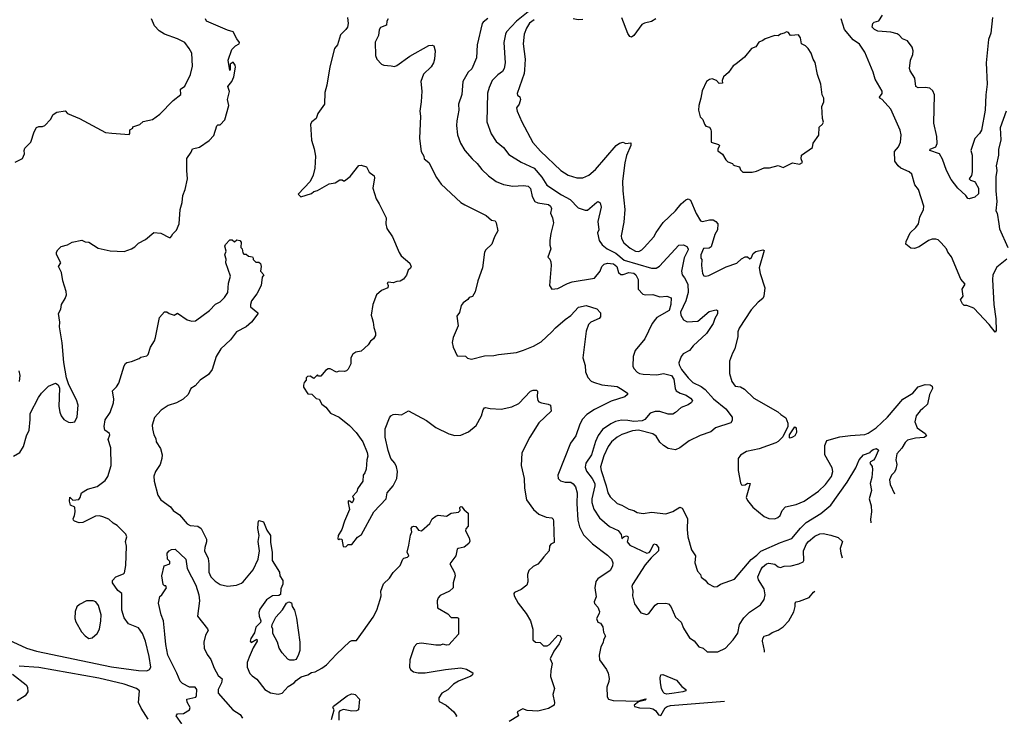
# Model space of a CAD drawing. Extents: x 1892934 to 2008621, y 567149 to 683290.
# Tile 229 of 256: x 1978312 to 1986623, y 614350 to 620228. Entities that reach past the tile are written whole.
import ezdxf

# ---------------------------------------------------------------- set-up
doc = ezdxf.new("R2010")
doc.units = 0

msp = doc.modelspace()

# ---------------------------------------------------------------- linework, layer by layer
at = {"layer": '0CON20XD'}
for points in [[(1978260, 616545), (1978313.9, 616576.1), (1978345, 616627.5), (1978369.2, 616715), (1978392.9, 616765), (1978402, 616855), (1978401.2, 616905), (1978471.2, 617038.8), (1978496.7, 617075), (1978555, 617136.7), (1978615, 617160), (1978636.4, 617146.4), (1978647.7, 617117.7), (1978642.9, 616965), (1978650, 616915), (1978663.8, 616885), (1978686.2, 616855), (1978725, 616832.7), (1978745, 616828.5), (1978778, 616835), (1978796.4, 616876.4), (1978806.7, 616975), (1978790.7, 617020.7), (1978727.5, 617147.5), (1978708.8, 617205), (1978685.7, 617335), (1978670, 617500), (1978647.5, 617635), (1978650, 617675), (1978640.7, 617749.3), (1978660, 617785), (1978666.4, 617823.6), (1978697.5, 617875), (1978706.7, 617905), (1978703.3, 617935), (1978676.2, 618025), (1978666, 618095), (1978639.2, 618145), (1978660, 618175), (1978623.9, 618246.1), (1978623.8, 618265), (1978633.8, 618285), (1978662.5, 618315), (1978715, 618328.8), (1978755, 618349.4), (1978836.1, 618366.1), (1978865, 618352.5), (1978895, 618350), (1978975, 618301.2), (1979075, 618276.7), (1979193, 618273), (1979256.1, 618293.9), (1979285, 618312.5), (1979315, 618342.5), (1979375, 618372.5), (1979445, 618432.5), (1979505, 618427.5), (1979575, 618390), (1979585, 618390), (1979595, 618400), (1979605, 618420), (1979637, 618453), (1979657.5, 618505), (1979666.7, 618625), (1979683.3, 618685), (1979690, 618745), (1979710, 618795), (1979728, 618885), (1979722, 618955), (1979724.1, 619055.9), (1979759.2, 619110.8), (1979771.4, 619138.6), (1979829.1, 619150.9), (1979911.7, 619208.3), (1979949.7, 619250.3), (1979975, 619332.5), (1979985, 619340), (1980005, 619340), (1980045, 619382.5), (1980077.1, 619505), (1980067.1, 619555), (1980082.5, 619622.5), (1980070, 619665), (1980102.7, 619707.3), (1980120, 619745), (1980133.9, 619826.1), (1980132, 619845), (1980115, 619870), (1980088.3, 619851.7), (1980090, 619805), (1980085, 619800), (1980073.3, 619885), (1980102.5, 619975), (1980133.2, 620006.8), (1980163.8, 620025), (1980167.1, 620035), (1980143.8, 620065), (1980115, 620126), (1980065, 620138.6), (1979888.8, 620215), (1979880, 620235)], [(1978273.9, 619026.1), (1978335, 619056), (1978354.2, 619095), (1978350, 619125), (1978354.5, 619145), (1978406, 619195), (1978435, 619282.5), (1978455, 619316.7), (1978475, 619326.2), (1978505, 619326.2), (1978525, 619333.8), (1978571.2, 619385), (1978595, 619426.7), (1978625, 619448.8), (1978695, 619460), (1978715, 619436.7), (1978817.5, 619395), (1979036.1, 619276.1), (1979089.3, 619270.7), (1979235, 619260), (1979241.7, 619268.3), (1979243, 619297), (1979266.2, 619313.8), (1979267.5, 619325), (1979326.5, 619343.5), (1979355, 619370), (1979433.6, 619386.4), (1979495, 619430), (1979606.7, 619545), (1979673.6, 619596.4), (1979668.8, 619641.2), (1979705, 619667.5), (1979754, 619765), (1979772, 619835), (1979764, 619945), (1979744, 619985), (1979706.2, 620035), (1979645, 620067.1), (1979535, 620105.8), (1979488.8, 620135), (1979450, 620175), (1979423.8, 620235)], [(1981079.4, 620245), (1981085.6, 620195), (1981078.6, 620165), (1981065.4, 620144.6), (1981019.1, 620100.9), (1980994, 620015), (1980968.6, 619985), (1980930.8, 619829.2), (1980906.1, 619673.9), (1980887.9, 619612.1), (1980883.8, 619516.2), (1980830, 619435), (1980815, 619393.3), (1980777.5, 619365), (1980766.2, 619345), (1980775, 619210), (1980798.3, 619138.3), (1980808, 619075), (1980803.8, 618975), (1980788.8, 618915), (1980765, 618862.5), (1980662.5, 618755), (1980685, 618732.5), (1980775, 618762.5), (1980795, 618777.5)], [(1981423.8, 620235), (1981412, 620215), (1981407.5, 620182.5), (1981358.3, 620161.7), (1981347.7, 620142.3), (1981341.2, 620095), (1981312.3, 620037.7), (1981314.3, 619924.3), (1981326.2, 619895), (1981365, 619852), (1981385, 619843.8), (1981447.3, 619837.3), (1981475, 619834), (1981495, 619840), (1981605, 619918.8), (1981765, 620010), (1981793, 620013), (1981806.7, 620006.7), (1981820, 619965), (1981814.3, 619895), (1981805.7, 619865), (1981785, 619830.8), (1981720.6, 619769.4), (1981697.5, 619705), (1981708, 619625), (1981702, 619535), (1981688.8, 619455), (1981694.3, 619415), (1981687.1, 619225), (1981700.8, 619115), (1981723.8, 619075), (1981726.7, 619055), (1981765, 619023.3), (1981831.2, 618895), (1981871.2, 618841.2), (1982036.7, 618685), (1982070, 618665), (1982250, 618575), (1982295, 618537.5), (1982325, 618530), (1982334, 618515), (1982348.8, 618445), (1982318.8, 618395), (1982296.2, 618335), (1982247.5, 618285), (1982236.7, 618265), (1982218, 618135), (1982179.2, 618025), (1982157.9, 617932.1), (1982135, 617891.2), (1982106.2, 617883.8), (1982093.9, 617866.1), (1982055, 617837.5), (1982040, 617815), (1982023.6, 617756.4), (1982002.5, 617725), (1982013.3, 617645), (1981970, 617545), (1981962.5, 617505), (1981970, 617465), (1982005, 617390), (1982075, 617387.5), (1982093, 617373), (1982125, 617362.5), (1982235, 617390), (1982313.6, 617393.6), (1982355, 617403.8), (1982453.8, 617413.8), (1982505, 617420.8), (1982565, 617439.2), (1982647.9, 617472.1), (1982715, 617510.8), (1982805, 617592.9), (1982835, 617628.6), (1982915, 617697.5), (1982965, 617731.4), (1983028.4, 617801.6), (1983095, 617815.5), (1983185, 617788.1), (1983213.3, 617755), (1983215, 617720), (1983202.5, 617705), (1983133.8, 617675), (1983114.2, 617655), (1983095, 617600), (1983066.2, 617375), (1983085, 617310), (1983088.8, 617255), (1983107.7, 617207.7), (1983135, 617178.8), (1983155, 617168), (1983225.7, 617145.7), (1983355, 617131.9), (1983398.1, 617108.1)], [(1982265, 620238.1), (1982225, 620207.5), (1982217.1, 620195), (1982174.5, 620015.5), (1982167.1, 619905), (1982127.4, 619812.6), (1982097.1, 619785), (1982053.5, 619705), (1982044.3, 619595.7), (1982016, 619515), (1982019.2, 619465), (1982000.8, 619375), (1981999.2, 619335), (1982008.6, 619255), (1982032.9, 619185), (1982069.2, 619125), (1982132.5, 619052.5), (1982174.2, 619015), (1982213.7, 618963.7), (1982270.5, 618910.5), (1982335, 618861.4), (1982395, 618835.7), (1982475, 618823.3), (1982565, 618830), (1982605, 618824.2), (1982624.4, 618804.4), (1982637.5, 618735), (1982661.2, 618695), (1982685, 618682), (1982775, 618668.6), (1982793.8, 618655), (1982800, 618635), (1982792.5, 618595), (1982810, 618555), (1982818, 618515), (1982794.2, 618425), (1982786, 618365), (1982786.4, 618326.4), (1982796.2, 618295), (1982770, 618225), (1982788.3, 618208.3), (1982795.7, 618184.3), (1982798, 618155), (1982783.8, 617985), (1982802.5, 617955), (1982855, 617960), (1982935, 618001.4), (1982975.5, 618014.5), (1983163, 618047), (1983211.5, 618105), (1983225.4, 618145), (1983245, 618163.8), (1983275, 618173.6), (1983325, 618166.9), (1983352.3, 618145), (1983367.8, 618095), (1983385, 618076.9), (1983405, 618077.8), (1983455, 618095.3), (1983495, 618088.8), (1983513.2, 618075), (1983531.9, 618035), (1983533.6, 617953.6), (1983571.2, 617911.2), (1983595, 617905.6), (1983655, 617908.4), (1983715, 617890.2), (1983775.5, 617895.5), (1983811.2, 617881.2), (1983809.6, 617825), (1983795, 617773.8), (1983691.2, 617715), (1983678.3, 617701.7), (1983651.2, 617665), (1983588.8, 617535), (1983506.2, 617435), (1983489.2, 617385), (1983486.9, 617305), (1983495.6, 617285), (1983525, 617252.7), (1983545, 617242.5), (1983575, 617237.6), (1983689.2, 617230.8), (1983745, 617241.4), (1983815, 617226.1), (1983832.9, 617195), (1983844.5, 617115), (1983854.3, 617095), (1983886.2, 617076.2), (1983938.1, 617058.1), (1983975, 617035.5), (1983990, 617015), (1983983.4, 616996.6), (1983955, 616976.7), (1983894.6, 616955.4), (1983848.1, 616911.9), (1983825, 616898.9), (1983785, 616900), (1983715, 616921.5), (1983675, 616921.8), (1983635, 616907.8), (1983587.8, 616855), (1983566.5, 616843.5), (1983495, 616835.9), (1983445, 616846.1), (1983392.5, 616847.5), (1983342.1, 616837.9), (1983301.3, 616818.7), (1983231.6, 616768.4), (1983195, 616719.4), (1983172.5, 616667.5), (1983140, 616555), (1983090.9, 616485), (1983085, 616453.3), (1983097.4, 616417.4), (1983145.4, 616355), (1983165.8, 616315), (1983166.3, 616295), (1983142, 616185), (1983142, 616155), (1983158.3, 616098.3), (1983205, 616024.4), (1983291.7, 615951.7), (1983365, 615918.9), (1983388.1, 615885), (1983395, 615850), (1983413.1, 615866.9), (1983435, 615872), (1983445, 615868), (1983448.8, 615855), (1983440.7, 615820.7), (1983463, 615793), (1983605, 615727.5), (1983625, 615732.5), (1983637.5, 615745), (1983664.2, 615805.8), (1983685, 615800), (1983705, 615773.3), (1983704.3, 615745), (1983641.7, 615688.3), (1983590.9, 615629.1), (1983485, 615463.3), (1983480, 615445), (1983486.2, 615405), (1983484, 615365), (1983502.5, 615297.5), (1983554.1, 615224.1), (1983605, 615210), (1983621.7, 615218.3), (1983675, 615286.7), (1983695, 615301.2), (1983765, 615304.5), (1983788.3, 615298.3), (1983807.2, 615277.2), (1983847.4, 615187.4), (1983895, 615143.3), (1983915, 615093.8), (1983965, 615011.2), (1984005, 614986), (1984045, 614936), (1984082.5, 614925), (1984115, 614892.5), (1984205, 614892.9), (1984270, 614925), (1984335, 614993.8), (1984375, 615052.5), (1984387.8, 615125), (1984425, 615180), (1984471.3, 615228.7), (1984565, 615290), (1984595.5, 615334.5), (1984603.1, 615375), (1984595.5, 615425), (1984548, 615502)], [(1982605, 620293.3), (1982505.5, 620214.5), (1982421.8, 620125), (1982411.5, 620105), (1982399.2, 620035), (1982410.3, 619865), (1982402.7, 619815), (1982388.3, 619791.7), (1982347.6, 619762.4), (1982300.6, 619715), (1982274.5, 619655), (1982261.8, 619608.2), (1982255.5, 619365.5), (1982292.9, 619265), (1982335, 619200), (1982395, 619150), (1982440.5, 619090.5), (1982545.4, 619025.4), (1982655, 618976.1), (1982718.3, 618898.3), (1982762, 618832), (1982885, 618750.9), (1982959.6, 618709.6), (1983025, 618640), (1983085, 618619.2), (1983105, 618619.2), (1983185, 618688.8), (1983195, 618693.3), (1983211.7, 618681.7), (1983220, 618645), (1983193.1, 618525), (1983199.2, 618455), (1983189.7, 618430.3), (1983202.5, 618365), (1983227.5, 618327.5), (1983270, 618295), (1983345, 618256.9), (1983415, 618198), (1983645, 618130.4), (1983685, 618132.5), (1983711.7, 618148.3), (1983875, 618324), (1983915, 618328.6), (1983942, 618315), (1983955.5, 618295.5), (1983955.6, 618285), (1983921, 618219), (1983897.3, 618105), (1983904.1, 618075), (1983925, 618049.6), (1983951.7, 617995), (1983955.4, 617925), (1983934.9, 617855.1), (1983889.4, 617760.6), (1983893.4, 617735), (1983915, 617695.4), (1983945, 617679.2), (1984035, 617684.4), (1984131.4, 617765), (1984177, 617777), (1984195, 617778.8), (1984203, 617773), (1984200.8, 617745), (1984179.4, 617705), (1984166.7, 617665), (1984109.2, 617580.8), (1983996.7, 617475), (1983965, 617436), (1983911.8, 617408.2), (1983894.4, 617385.6), (1983876.4, 617333.6), (1983878.2, 617315), (1983898.9, 617275), (1983954.8, 617204.8), (1983995, 617167.2), (1984065, 617132.3), (1984098, 617108), (1984168.1, 617028.1), (1984273.5, 616945), (1984326, 616875), (1984326.7, 616845), (1984313.3, 616825), (1984185, 616782.5), (1984162.5, 616765), (1984145, 616751.4), (1984055, 616719.2), (1983963.3, 616675), (1983885, 616614), (1983848.3, 616598.3), (1983785, 616609.2), (1983745, 616634.2), (1983715, 616664.2), (1983683.6, 616713.6), (1983655, 616734.6), (1983535, 616764.8), (1983485, 616758.8), (1983395, 616728.2), (1983353.9, 616706.1), (1983308.2, 616665), (1983278.9, 616625), (1983242, 616548), (1983215.8, 616455), (1983219.5, 616425), (1983263.7, 616295), (1983275.3, 616235.3), (1983295, 616202.9), (1983355, 616146.5), (1983395, 616131.9), (1983455, 616097.8), (1983495, 616085.6), (1983525, 616070.6), (1983575, 616060.6), (1983645, 616072.2), (1983765, 616059.2), (1983825, 616078.8), (1983885, 616113.3), (1983903.3, 616105), (1983949.1, 616019.1), (1983945.7, 615925), (1983953.1, 615865), (1983982, 615755), (1984016, 615705), (1984010.6, 615645), (1984034, 615575), (1984058.8, 615545), (1984065, 615522.5), (1984099.3, 615499.3), (1984120, 615470), (1984175, 615443.3), (1984200, 615445), (1984226.1, 615463.9), (1984345, 615506.2), (1984486.7, 615673.3), (1984535, 615709.2), (1984567.3, 615742.7), (1984734, 615815), (1984829.8, 615850.2), (1984901.7, 615938.3), (1984951.2, 615985), (1985075, 616062.1), (1985159, 616131), (1985296.2, 616325), (1985368.9, 616445), (1985398, 616515), (1985434.2, 616555.8), (1985490, 616575), (1985492.5, 616585), (1985515, 616602), (1985545, 616608.8), (1985560, 616595), (1985530, 616525), (1985518.8, 616511.2), (1985493.1, 616496.9), (1985488.5, 616485), (1985507.6, 616457.6), (1985511.1, 616431.1), (1985506.1, 616365), (1985491.3, 616315), (1985501.2, 616255), (1985482.2, 616185), (1985497.8, 616125), (1985502, 616075), (1985494.1, 616014.1), (1985496.3, 615981.8)], [(1982655, 620227.7), (1982615, 620199.1), (1982589.1, 620155), (1982569.6, 620105), (1982560.8, 620025), (1982577.9, 619895), (1982573.6, 619805), (1982570, 619775), (1982510.8, 619605), (1982515, 619590), (1982535, 619576.7), (1982538.8, 619555), (1982528.4, 619515), (1982506.7, 619485), (1982511.9, 619455), (1982549.4, 619365), (1982642.8, 619192.8), (1982708.9, 619118.9), (1982880, 618955), (1982942.5, 618915), (1983015, 618892.5), (1983065, 618893.1), (1983117, 618917), (1983172.5, 618965), (1983347.5, 619165), (1983375.7, 619185), (1983405, 619195.6), (1983425, 619184), (1983470, 619190), (1983470, 619165), (1983435, 619081.2), (1983419.8, 619020.2), (1983401.1, 618865), (1983402.8, 618782.8), (1983420.8, 618625), (1983411.2, 618518.8), (1983389.4, 618405), (1983392.8, 618382.8), (1983411.4, 618345), (1983465, 618301.1), (1983510, 618275), (1983537.3, 618272.7), (1983564.1, 618285.9), (1983583.8, 618305), (1983663.5, 618395), (1983685, 618431.4), (1983743.1, 618516.9), (1983846.5, 618613.5), (1983896.2, 618673.8), (1983935, 618708), (1983955, 618716), (1983975, 618703.8), (1984021.8, 618591.8), (1984059.5, 618529.5), (1984075, 618523.5), (1984135, 618539.2), (1984165, 618538.5), (1984189.4, 618525), (1984203.9, 618503.9), (1984202, 618455), (1984179.6, 618415), (1984148, 618312), (1984131.5, 618298.5), (1984085, 618297.1), (1984061.2, 618245), (1984062.5, 618215), (1984070, 618205), (1984066.7, 618153.3), (1984076.7, 618085), (1984087, 618067), (1984105, 618063.3), (1984129.5, 618070.5), (1984275, 618142.2), (1984365, 618172.5), (1984405, 618210.8), (1984435, 618227.5), (1984456.6, 618226.6), (1984475, 618210.8), (1984485.5, 618214.5), (1984504.4, 618255.6), (1984525, 618270.8), (1984585, 618286), (1984595, 618280), (1984553.3, 618135), (1984562.9, 618085), (1984602.5, 617965), (1984594.3, 617895.7), (1984584.2, 617875.8), (1984545, 617844.2), (1984485, 617780), (1984386.2, 617625), (1984373.3, 617593.3), (1984372.5, 617555), (1984349.3, 617450.7), (1984328.8, 617415), (1984303.8, 617345), (1984303.6, 617243.6), (1984323.3, 617175), (1984352.5, 617135), (1984395, 617128.8), (1984430.9, 617110.9), (1984510, 617035), (1984710.2, 616920.2), (1984736, 616895), (1984778.1, 616868.1), (1984794.5, 616824.5), (1984794.5, 616795), (1984752.5, 616707.5), (1984715, 616668.8), (1984693.9, 616656.1), (1984555, 616606), (1984446.4, 616583.6), (1984395, 616552.5), (1984377.5, 616525), (1984377.5, 616425), (1984395, 616320), (1984403.6, 616303.6), (1984415, 616300), (1984435.9, 616304.1), (1984455, 616316.2), (1984477.5, 616315), (1984443.3, 616195), (1984455, 616170), (1984500, 616115), (1984596.4, 616036.4), (1984635, 616020), (1984685, 616017.1), (1984712.4, 616027.6), (1984731.9, 616045), (1984748.1, 616085), (1984775, 616116.9), (1984865, 616137.1), (1984935, 616164.4), (1985055, 616250.8), (1985113.1, 616305), (1985165, 616374), (1985175.5, 616415), (1985169.4, 616445), (1985107.5, 616555), (1985106.7, 616635), (1985125, 616677.5), (1985235, 616707.5), (1985325, 616720.4), (1985445, 616727.2), (1985475, 616737.7), (1985540, 616785), (1985637.7, 616875), (1985766.4, 617025), (1985850.6, 617075), (1985895, 617129.4), (1985955, 617150.5), (1985997.9, 617147.9), (1986014, 617135), (1986016.9, 617116.9), (1985992.9, 617065), (1985976, 616984), (1985935, 616947.3), (1985911.5, 616928.5), (1985878.1, 616885), (1985866.7, 616835), (1985887.8, 616785), (1985955, 616736.7), (1985966, 616715), (1985947.5, 616702.5), (1985872.2, 616697.8), (1985805, 616680.4), (1985785, 616661.2), (1985758.3, 616611.7), (1985716.2, 616565), (1985706.9, 616515), (1985714.5, 616475), (1985708.2, 616435), (1985695, 616408.6), (1985670, 616385), (1985654.2, 616344.2), (1985660, 616305), (1985696.9, 616225.9)], [(1983065, 620228.9), (1983025, 620225.6), (1982984.1, 620234.1)], [(1983682, 620235), (1983645, 620211.1), (1983585, 620199.4), (1983562.4, 620187.6), (1983495, 620093.8), (1983475, 620080), (1983463.3, 620085), (1983445, 620112.5), (1983395, 620242.5)], [(1986645, 618206.7), (1986559.8, 618140.2), (1986526, 618074), (1986523.1, 618035), (1986535.6, 617825), (1986552.7, 617702.7), (1986553.3, 617605), (1986545, 617590), (1986495.7, 617655.7), (1986365, 617793.3), (1986306.4, 617816.4), (1986285, 617816.7), (1986269.3, 617829.3), (1986253.3, 617865), (1986276, 617894), (1986266.7, 617955), (1986292.5, 617995), (1986257.3, 618037.3), (1986177.4, 618227.4), (1986145, 618266.2), (1986135.4, 618295.4), (1986091.2, 618345), (1986065, 618369.2), (1986045, 618375.7), (1986015, 618375.7), (1985984.4, 618365.6), (1985905, 618311.2), (1985865, 618296.2), (1985835, 618300), (1985792.9, 618332.9), (1985795.8, 618355), (1985829.5, 618430.5), (1985877.5, 618475), (1985898.1, 618505), (1985908.7, 618561.3), (1985940.8, 618625), (1985942.5, 618655), (1985898.8, 618795), (1985866.7, 618835), (1985843.6, 618923.6), (1985820, 618945), (1985748.8, 618975), (1985726.2, 618995), (1985700, 619035), (1985697.5, 619115), (1985730, 619155), (1985747.5, 619195), (1985752, 619255), (1985744, 619295), (1985665, 619473.3), (1985593.3, 619555), (1985572.5, 619565), (1985570, 619575), (1985592.5, 619605), (1985590.6, 619625), (1985532.5, 619725), (1985516.7, 619785), (1985446.1, 619955), (1985400, 620020), (1985346.5, 620056.5), (1985274.3, 620145), (1985247.1, 620235)], [(1986523.3, 620245), (1986509.7, 620115), (1986490.2, 620059.8), (1986470.5, 619865), (1986479.6, 619685), (1986466.4, 619595), (1986461.4, 619465), (1986430, 619295), (1986413.3, 619266.7), (1986373.8, 619225), (1986341.4, 619125), (1986350.6, 619085), (1986352.9, 618945), (1986346.2, 618913.8), (1986326.2, 618885), (1986336.7, 618875), (1986371.8, 618861.8), (1986380.9, 618850.9), (1986405, 618805.8), (1986405, 618757.5), (1986375, 618730.8), (1986325, 618716.2), (1986315, 618718.8), (1986298.8, 618745), (1986231.9, 618805), (1986175, 618879.2), (1986134.8, 618954.8), (1986100.1, 619050.1), (1986075.4, 619095.4), (1985994.2, 619125), (1985996.2, 619135), (1986044, 619156), (1986055.7, 619184.3), (1986052.7, 619242.7), (1986028.5, 619355), (1986033.6, 619595), (1986018.7, 619628.7), (1985995, 619650), (1985955, 619656.7), (1985895, 619651.5), (1985876.2, 619665), (1985867.4, 619735), (1985828.5, 619795), (1985822.2, 619815), (1985831.9, 619885), (1985852.2, 619935), (1985854.5, 619965.5), (1985845, 619996.7), (1985805, 620048.6), (1985765, 620065.8), (1985736.6, 620096.6), (1985717.9, 620107.9), (1985665, 620121.6), (1985555, 620132.3), (1985526.2, 620145), (1985508, 620165), (1985512, 620195), (1985525, 620207.1), (1985565, 620218), (1985594.4, 620265)], [(1984415, 618940), (1984495, 618942.5), (1984531.7, 618948.3), (1984595, 618977.5), (1984641.7, 618978.3), (1984715, 618996.7), (1984755, 618980), (1984835, 619018.8), (1984895, 619007.5), (1984918.3, 619021.7), (1984907.5, 619055), (1984910, 619085), (1985005, 619150), (1985010, 619185), (1985056.4, 619253.6), (1985060, 619320), (1985087.5, 619345), (1985097, 619363), (1985087.5, 619395), (1985082.5, 619495), (1985098.8, 619535), (1985100, 619565), (1985086.7, 619595), (1985073.3, 619685), (1985046.7, 619765), (1985027, 619867), (1985010, 619895), (1984992.5, 619945), (1984967.5, 619985), (1984946.1, 620006.1), (1984910, 620025), (1984904, 620075), (1984885, 620100), (1984825, 620093.3), (1984815, 620097.5), (1984800.5, 620120.5), (1984785, 620126), (1984765, 620113.3), (1984735, 620106.7), (1984715, 620092.5), (1984685, 620093.3), (1984605, 620067.5), (1984585, 620052.5), (1984550.7, 620039.3), (1984525, 619997.5), (1984490, 619985), (1984429.3, 619910.7), (1984356.2, 619853.8), (1984335, 619837.5), (1984295, 619782.5), (1984253.8, 619745), (1984242, 619715), (1984245, 619693.3), (1984215, 619690.6), (1984193.8, 619715), (1984157.9, 619727.9), (1984135, 619724.4), (1984108.1, 619705), (1984072.5, 619627.5), (1984062.5, 619565), (1984044.3, 619505), (1984041.4, 619465), (1984055, 619407.5), (1984077.5, 619385), (1984092.5, 619345), (1984105, 619330), (1984135, 619320), (1984145, 619300), (1984150, 619285), (1984147.5, 619195), (1984210, 619175), (1984220, 619165), (1984203.6, 619136.4), (1984205, 619120), (1984243, 619093), (1984272.5, 619045), (1984289.3, 619029.3), (1984330, 619015), (1984333.6, 619003.6), (1984345, 618997.5), (1984386.7, 618986.7), (1984395, 618960), (1984415, 618940)], [(1986637.5, 619455), (1986589.2, 619315), (1986594.4, 619215), (1986573.6, 619133.6), (1986572.7, 619085), (1986554.3, 618994.3), (1986559.2, 618955), (1986552.3, 618902.3), (1986552.5, 618785), (1986559.2, 618695), (1986552.5, 618615), (1986562.5, 618595), (1986575.6, 618505.6), (1986583.4, 618463.4), (1986651.4, 618305)], [(1980795, 618777.5), (1980825, 618787.5), (1980925, 618842.5), (1980975, 618852.5), (1981015, 618877.5), (1981035, 618877.5), (1981045, 618867.5), (1981055, 618867.5), (1981101.2, 618905), (1981175, 618996.2), (1981195, 619000), (1981240, 618985), (1981260.7, 618940.7), (1981305, 618910), (1981307.7, 618892.3), (1981293.3, 618805), (1981320, 618715), (1981347.5, 618675), (1981406.4, 618556.4), (1981403.8, 618505), (1981412.5, 618465), (1981460, 618395), (1981513.9, 618263.9), (1981533.3, 618235), (1981605, 618172.5), (1981616.7, 618143.3), (1981610, 618130), (1981590, 618115), (1981577, 618073), (1981553, 618037), (1981525, 618022.5), (1981495, 618020), (1981465, 618008), (1981425, 618012.5), (1981413.3, 618006.7), (1981422.5, 617985), (1981420, 617965), (1981365, 617942.5), (1981323.6, 617906.4), (1981292.5, 617825), (1981280, 617735), (1981286.7, 617705), (1981296.7, 617675), (1981300.7, 617630.7), (1981316.1, 617586.1), (1981315, 617562.5), (1981300, 617535), (1981272.5, 617515), (1981252.5, 617485), (1981195, 617430), (1981148.3, 617421.7), (1981123.6, 617406.4), (1981107.5, 617375), (1981106.4, 617323.6), (1981085, 617280), (1981070, 617265), (1981055, 617260), (1981008.3, 617261.7), (1980985, 617252.5), (1980931.7, 617281.7), (1980915, 617282.5), (1980893.6, 617266.4), (1980855, 617220), (1980835, 617220), (1980825, 617230), (1980795, 617200), (1980765, 617220), (1980741.7, 617218.3), (1980730, 617205), (1980730, 617185), (1980713, 617167), (1980707.5, 617145), (1980708.3, 617128.3), (1980745, 617070), (1980777, 617067), (1980815, 617030), (1980840, 617025), (1980863.6, 616983.6), (1980895, 616957.5), (1980935, 616907.5), (1981007.5, 616875), (1981095, 616803.3), (1981153.3, 616745), (1981210, 616665), (1981246.2, 616575), (1981251.2, 616545), (1981241.2, 616515), (1981235.8, 616435), (1981226.8, 616403.2), (1981211.2, 616385), (1981207.3, 616332.7), (1981165, 616270), (1981157.5, 616245), (1981122.5, 616205), (1981132.5, 616185), (1981125, 616160), (1981115, 616150), (1981100, 616165), (1981085, 616166.7), (1981085, 616150), (1981096.7, 616095), (1981054, 615996), (1981031.2, 615925), (1981001.2, 615875), (1980998.3, 615848.3), (1981005, 615840), (1981015, 615847.5), (1981030, 615845), (1981043, 615783), (1981065, 615780), (1981085, 615800), (1981115, 615800), (1981165, 615860), (1981197.5, 615885), (1981302.5, 616075), (1981406.7, 616185), (1981413.3, 616235), (1981463.8, 616295), (1981496, 616355), (1981500, 616415), (1981492.5, 616455), (1981479.2, 616485), (1981445.4, 616525.4), (1981421.7, 616591.7), (1981395.8, 616705), (1981396.5, 616775), (1981435, 616868.8), (1981445, 616884.2), (1981465, 616895.8), (1981485, 616900), (1981535, 616894.4), (1981595, 616926.9), (1981666.6, 616886.6), (1981745, 616845.8), (1981825, 616787.1), (1981935, 616732.5), (1981985, 616719.2), (1982035, 616722.5), (1982099.7, 616750.3), (1982165.4, 616804.6), (1982210.8, 616885), (1982224.3, 616935), (1982235, 616952), (1982245, 616955.6), (1982284.1, 616945.9), (1982375, 616942), (1982465, 616960), (1982525, 616990), (1982625, 617093.3), (1982647, 617103), (1982675, 617102.5), (1982683, 617093), (1982681.2, 617045), (1982686.7, 617015), (1982695, 617004), (1982717.5, 616995), (1982774.1, 616984.1), (1982792.5, 616975), (1982797.5, 616925), (1982694.2, 616825), (1982617.5, 616705), (1982552, 616572), (1982545.6, 616465), (1982571.5, 616355), (1982571.9, 616275), (1982589.2, 616175), (1982648, 616095), (1982693.8, 616055), (1982755, 616029.2), (1982804.2, 616024.2), (1982814.2, 616014.2), (1982818.6, 615995), (1982823.6, 615816.4), (1982795, 615801.2), (1982783.4, 615786.6), (1982780, 615745), (1982735, 615696.7), (1982706.7, 615655), (1982685, 615633.3), (1982645, 615612.5), (1982610.3, 615579.7), (1982598, 615545), (1982601.2, 615485), (1982592.5, 615455), (1982545, 615418.8), (1982490, 615395), (1982482.5, 615385), (1982486.7, 615365), (1982518.8, 615305), (1982587.3, 615217.3), (1982624, 615154), (1982644, 615085), (1982643.9, 614993.9), (1982665, 614976.7), (1982705, 614971.2), (1982732.5, 614945), (1982765, 614945.5), (1982785.3, 614954.7), (1982855, 615033.4), (1982875, 615029.5), (1982886.3, 615006.3), (1982865, 614961.3), (1982820.2, 614899.8), (1982790, 614835), (1982806.1, 614793.9), (1982794.1, 614735.9), (1982794, 614685), (1982826.7, 614585), (1982812, 614535), (1982826.2, 614465), (1982823.3, 614445), (1982775, 614416.2), (1982685, 614393.6), (1982595, 614398.8), (1982558.3, 614411.7), (1982511.7, 614388.3), (1982523.3, 614355), (1982443.3, 614305)], [(1978217.5, 614995), (1978368.9, 614925), (1978455, 614899.8), (1979087.9, 614767.9), (1979314.8, 614735.2), (1979385.3, 614734.7), (1979408.8, 614745), (1979418, 614765), (1979405.6, 614855), (1979373.1, 614985), (1979349.4, 615049.4), (1979314, 615095), (1979230.9, 615130.9), (1979195, 615181.9), (1979174.7, 615245), (1979174.2, 615385), (1979140.1, 615410.1), (1979094.7, 615475), (1979096, 615495), (1979124.8, 615525.2), (1979188.9, 615551.1), (1979198.3, 615561.7), (1979208.3, 615621.7), (1979214.3, 615785), (1979206.7, 615825), (1979215.8, 615865), (1979207.9, 615887.9), (1979135, 615961.1), (1979100.2, 615980.2), (1979065, 616012.9), (1979015, 616032.9), (1978985, 616040), (1978950.9, 616039.1), (1978845.9, 615984.1), (1978815, 615983.3), (1978776.4, 615996.4), (1978767.5, 616005), (1978763.3, 616015), (1978775.7, 616044.3), (1978781.2, 616075), (1978776.7, 616115), (1978742.3, 616132.3), (1978732, 616165), (1978735, 616200), (1978762.1, 616172.1), (1978810.7, 616179.3), (1978823.3, 616195), (1978834.2, 616235.8), (1978885, 616266.9), (1978965, 616287.5), (1979035, 616340), (1979056.9, 616373.1), (1979083.3, 616465), (1979081.2, 616615), (1979060.4, 616685), (1979074.3, 616725), (1979070, 616735), (1979031.4, 616765), (1979025.6, 616795), (1979035, 616851.2), (1979075, 616912.5), (1979103.1, 616995), (1979106.2, 617025), (1979096.5, 617095), (1979130.9, 617129.1), (1979149.2, 617160.8), (1979193.4, 617306.6), (1979204.4, 617325.6), (1979215.9, 617334.1), (1979257, 617343), (1979322, 617368), (1979335, 617380), (1979385, 617391.2), (1979396.1, 617403.9), (1979416.7, 617465), (1979450.7, 617519.3), (1979460, 617545), (1979492.5, 617715), (1979535, 617763.3), (1979555, 617763.3), (1979575, 617748.8), (1979615, 617735.8), (1979645, 617750), (1979725, 617694), (1979765, 617684), (1979795, 617688), (1979915, 617774.3), (1979965, 617828), (1980005, 617845.8), (1980041.4, 617885), (1980069.4, 617925), (1980074.4, 618005), (1980091.4, 618065), (1980052.9, 618175), (1980055.9, 618205.9), (1980042.5, 618245), (1980053.8, 618275), (1980044.4, 618315.6), (1980049.5, 618330.5), (1980085, 618370), (1980105, 618370), (1980125, 618352.5), (1980145, 618370), (1980170, 618365), (1980181.7, 618351.7), (1980180, 618305), (1980190, 618295), (1980195, 618260), (1980205, 618250), (1980225, 618250), (1980243, 618233), (1980277, 618227), (1980282.5, 618215)], [(1980282.5, 618215), (1980282.5, 618205), (1980305, 618182.5), (1980331.7, 618181.7), (1980345, 618170), (1980351.2, 618145), (1980345.8, 618105), (1980373.3, 618075), (1980358, 618055), (1980350, 617985), (1980315, 617913.8), (1980270, 617855), (1980259.2, 617825), (1980261.2, 617805), (1980323.3, 617755), (1980323.3, 617745), (1980270, 617675), (1980225, 617635.8), (1980142.5, 617595), (1980090.8, 617525), (1980010.6, 617449.4), (1979971.8, 617385), (1979936.2, 617275), (1979905, 617232.5), (1979835, 617186.9), (1979792.1, 617137.9), (1979758, 617115), (1979734.2, 617065), (1979693.3, 617026.7), (1979635, 616993.8), (1979565, 616972.2), (1979506.6, 616933.4), (1979450.3, 616869.7), (1979430.8, 616805), (1979433.1, 616775), (1979445.6, 616725), (1979461.2, 616695), (1979463.8, 616665), (1979500.3, 616610.3), (1979514.4, 616555), (1979512.9, 616525), (1979497.1, 616475), (1979459.4, 616415), (1979444.3, 616375.7), (1979447.1, 616335), (1979479.4, 616215), (1979505, 616177.1), (1979586.6, 616116.6), (1979606.9, 616085), (1979660.7, 616050.7), (1979725, 615972.9), (1979751.1, 615961.1), (1979814.6, 615954.6), (1979845, 615934), (1979889.1, 615845), (1979889.4, 615820.6), (1979874.6, 615775), (1979873.3, 615745), (1979901.9, 615681.9), (1979910, 615635), (1979908.1, 615565), (1979925, 615527.5), (1979961.4, 615491.4), (1980005, 615460.8), (1980065, 615447.8), (1980142.6, 615457.4), (1980185, 615473.5), (1980198.6, 615485), (1980284.4, 615585.6), (1980325.7, 615674.3), (1980335.5, 615745), (1980324.5, 615825), (1980333.6, 615875), (1980321.2, 615935), (1980324.1, 615975.9), (1980327.5, 615995), (1980335, 616002.5), (1980369.3, 615989.3), (1980399.3, 615919.3), (1980428.8, 615875), (1980429.4, 615815), (1980444.3, 615734.3), (1980442.5, 615665), (1980506, 615565), (1980508, 615535), (1980533.3, 615495), (1980533.3, 615465), (1980516.7, 615425), (1980513.8, 615376.2), (1980500.7, 615369.3), (1980445, 615366.2), (1980395, 615333.8), (1980338.8, 615255), (1980330, 615225), (1980332.5, 615195), (1980347.5, 615155), (1980345, 615140), (1980306.8, 615103.2), (1980293.1, 615055), (1980263.1, 615005), (1980258.8, 614985), (1980265, 614973.3), (1980315, 615000), (1980317.5, 614985), (1980282.7, 614927.3), (1980249.9, 614850.1), (1980233, 614803), (1980231.4, 614765), (1980255, 614712), (1980275, 614690.8), (1980314.4, 614664.4), (1980382.5, 614575), (1980428.3, 614548.3), (1980493.6, 614536.4), (1980527.5, 614545), (1980578.3, 614601.7), (1980628.3, 614631.7), (1980647, 614653), (1980687.5, 614682.5), (1980745, 614700), (1980775, 614718.8), (1980805, 614726.2), (1980863.3, 614755), (1980901.2, 614785), (1980986, 614875), (1981098.9, 614981.1), (1981115, 614988.6), (1981155, 614990), (1981215, 615070), (1981295, 615186.2), (1981325.8, 615245), (1981355.6, 615334.4), (1981362.5, 615365), (1981361.9, 615405), (1981383.6, 615466.4), (1981433.7, 615516.3), (1981465, 615564.2), (1981525, 615623.3), (1981546, 615675), (1981555.7, 615684.3), (1981585, 615692.5), (1981597.5, 615705), (1981582, 615735), (1981598, 615795), (1981610.6, 615879.4), (1981623.3, 615905), (1981617.5, 615935), (1981625, 615947.5), (1981635, 615953.3), (1981655, 615950), (1981679.3, 615919.3), (1981705, 615914), (1981775, 615977.5), (1981795, 616016), (1981825, 616038.6), (1981845, 616048), (1981915, 616037.5), (1981955, 616062.5), (1982016.7, 616073.3), (1982030, 616085), (1982028.3, 616111.7), (1982035, 616120), (1982045, 616117.5), (1982063.3, 616093.3), (1982097.5, 616065), (1982097.5, 615955), (1982079.3, 615930.7), (1982076.2, 615915), (1982107.5, 615855), (1982113, 615827), (1982103, 615807), (1982065, 615777.5), (1982013, 615767), (1982005, 615760), (1981993.3, 615705), (1981943.6, 615636.4), (1981982.7, 615562.7), (1981989.2, 615535), (1981970, 615475), (1981970, 615435), (1981940, 615405), (1981862.1, 615367.9), (1981845, 615350), (1981835.8, 615325), (1981837.5, 615265), (1981925, 615213.3), (1981954.1, 615184.1), (1982005, 615183.3), (1982015, 615177.5), (1982017, 615043), (1981935, 614952.5), (1981915, 614950), (1981885, 614957.5), (1981865, 614950), (1981825, 614948.8), (1981705, 614968.1), (1981665, 614961.4), (1981641.4, 614935), (1981605.8, 614825), (1981602, 614765), (1981611.2, 614745), (1981635, 614726.2), (1981675.9, 614715.9), (1981734.2, 614715.8), (1981784.2, 614724.2), (1981905, 614746), (1982035, 614760), (1982085, 614748), (1982137, 614717), (1982135, 614700), (1982120.7, 614689.3), (1982015, 614645.6), (1981975, 614622), (1981926.8, 614573.2), (1981876.2, 614545), (1981851.2, 614505), (1981848.8, 614485), (1981853.8, 614475), (1981913.3, 614445), (1981977.6, 614387.6), (1981998.8, 614355), (1981996.2, 614345)], [(1978305.8, 617265.8), (1978313.8, 617225), (1978308, 617175)], [(1983398.1, 617108.1), (1983443.3, 617075), (1983443.3, 617065), (1983420, 617045), (1983305, 617008.5), (1983165, 616938.8), (1983098.6, 616895), (1983063.4, 616856.6), (1983040.9, 616815), (1983006.5, 616715), (1982961.9, 616655), (1982853.8, 616385), (1982856.7, 616355), (1982875.9, 616335.9), (1982915, 616326), (1982965, 616324.2), (1982985, 616310.8), (1983004.6, 616284.6), (1983018.2, 616235), (1983015.4, 616145), (1983024.6, 616004.6), (1983037.4, 615947.4), (1983070.9, 615880.9), (1983147.1, 615805), (1983275, 615710.8), (1983308, 615675), (1983319.2, 615645), (1983315, 615617.5), (1983295, 615581.2), (1983190.9, 615509.1), (1983175, 615487.5), (1983168, 615435), (1983177.7, 615357.7), (1983162.2, 615315), (1983165, 615302), (1983191.9, 615271.9), (1983206, 615235), (1983203.9, 615216.1), (1983180, 615175), (1983193.3, 615145), (1983215, 615136.7), (1983235.7, 615105.7), (1983240.3, 615060.3), (1983256.2, 615025), (1983238.8, 614995), (1983236.4, 614973.6), (1983217.5, 614935), (1983202.5, 614865), (1983207.5, 614825), (1983265, 614743.3), (1983278, 614715), (1983287.7, 614667.7), (1983285.6, 614644.4), (1983267.5, 614595), (1983270, 614515), (1983283.2, 614493.2), (1983322.4, 614482.4), (1983535, 614476.2), (1983555, 614487.1), (1983596, 614496), (1983600, 614495), (1983592.5, 614485), (1983535, 614472.5), (1983497.5, 614445), (1983501.7, 614431.7), (1983545, 614420), (1983635, 614417.1), (1983655, 614411.4), (1983678.9, 614398.9), (1983705, 614363.3), (1983725, 614357.5), (1983759.7, 614420.3), (1983777.1, 614432.9), (1983805, 614441.1), (1984261.1, 614478.8)], [(1984815, 616696.7), (1984810.5, 616700.5), (1984810, 616725), (1984855, 616792.5), (1984866.2, 616785), (1984870, 616745), (1984855, 616717.5), (1984835, 616703.8), (1984815, 616696.7)], [(1984548, 615502), (1984543.3, 615526.7), (1984568.7, 615585), (1984583, 615607), (1984615, 615636.2), (1984635, 615642.8), (1984685, 615634.6), (1984715, 615610), (1984735, 615604.6), (1984765, 615616.9), (1984825, 615620.6), (1984890, 615635), (1984925, 615652.9), (1984931.9, 615665), (1984927.5, 615745), (1984952.5, 615805), (1984970, 615825), (1985025, 615869.6), (1985065, 615889.6), (1985095, 615892.9), (1985159.2, 615879.2), (1985219.3, 615859.3), (1985256.4, 615825), (1985236.9, 615765), (1985242.2, 615725), (1985253.6, 615686.5)], [(1979682, 614285), (1979632, 614355), (1979645, 614369.2), (1979695, 614372.9), (1979745, 614403.3), (1979752, 614425), (1979725, 614468.8), (1979722.5, 614495), (1979799.3, 614510.7), (1979805.9, 614525), (1979806.2, 614575), (1979794.6, 614594.6), (1979745, 614596.4), (1979687.4, 614627.4), (1979667.2, 614647.2), (1979640, 614715), (1979562.5, 614865), (1979545.3, 614955), (1979537.5, 615042.5), (1979525.8, 615155), (1979507.5, 615205), (1979483.3, 615305), (1979495, 615360), (1979512.5, 615375), (1979552.5, 615435), (1979545, 615450), (1979535, 615450), (1979523, 615463), (1979512.5, 615535), (1979531.7, 615618.3), (1979580, 615635), (1979580, 615655), (1979560, 615675), (1979557.5, 615725), (1979573, 615747), (1979593, 615757), (1979625, 615760), (1979713.3, 615675), (1979727, 615597), (1979798.8, 615455), (1979823.1, 615375), (1979830, 615325), (1979813.5, 615195), (1979898.1, 615088.1), (1979902.5, 615075), (1979880, 615035), (1979866, 614975), (1979869.2, 614925), (1979895, 614870), (1979925, 614828.8), (1979954.2, 614755.8), (1979988.9, 614695), (1980022.5, 614665), (1980015, 614632.9), (1979988.8, 614575), (1979988.8, 614545), (1980110.8, 614405), (1980174.2, 614365), (1980192.9, 614335)], [(1984598.9, 614889.9), (1984598.9, 614905), (1984583.1, 614985), (1984585, 615007.5), (1984595, 615026.7), (1984635, 615036), (1984664.5, 615055.5), (1984715, 615075.7), (1984755.7, 615105), (1984805.4, 615154.6), (1984847.8, 615232.2), (1984858.1, 615275), (1984857.5, 615305), (1984865, 615316.2), (1984895, 615320), (1984975, 615352.5), (1985011.5, 615398.5), (1985022.6, 615405.4)], [(1978895, 615007.5), (1978925, 615012.5), (1978965, 615047.5), (1978985.8, 615084.2), (1978998.6, 615155), (1978999.2, 615205), (1978978, 615285), (1978956.2, 615315), (1978933.9, 615323.9), (1978875, 615324.2), (1978815.9, 615294.1), (1978795.9, 615274.1), (1978780, 615235), (1978777.5, 615175), (1978785, 615146.7), (1978835, 615063.3), (1978865, 615027.5), (1978895, 615007.5)], [(1980625, 614822.5), (1980593.6, 614823.6), (1980575, 614832.5), (1980527.5, 614885), (1980503.3, 614925), (1980487.5, 614975), (1980448.3, 615048.3), (1980450, 615085), (1980440, 615105), (1980442.5, 615125), (1980475, 615186.7), (1980530.5, 615249.5), (1980564.6, 615305.4), (1980585, 615316), (1980606.1, 615306.1), (1980613.3, 615275), (1980632.5, 615245), (1980648.3, 615178.3), (1980676.7, 614975), (1980676.2, 614905), (1980665, 614870), (1980645, 614830), (1980625, 614822.5)], [(1979395.6, 614325.6), (1979337.2, 614417.2), (1979315.6, 614465), (1979325, 614565.8), (1979298, 614585), (1979195, 614621.3), (1978980.6, 614670.6), (1978475, 614761.1), (1978307, 614773)], [(1978250.8, 614705), (1978365.8, 614615), (1978379.4, 614595), (1978380.6, 614555), (1978358.2, 614521.8), (1978290.5, 614479.5)], [(1983775, 614536), (1983755, 614540.9), (1983743, 614553), (1983729.6, 614585), (1983721.2, 614631.2), (1983718.8, 614675), (1983725, 614699.2), (1983741.3, 614701.3), (1983857.5, 614655), (1983900.3, 614600.3), (1983936.2, 614575), (1983933.8, 614565), (1983908.8, 614555), (1983835, 614543.8), (1983775, 614536)], [(1980945, 614322.5), (1980965.8, 614405), (1980956, 614425), (1980960, 614435), (1981075, 614523.8), (1981111.7, 614538.3), (1981132.5, 614537.5), (1981145, 614532.5), (1981180, 614495), (1981173.3, 614405), (1981155, 614396), (1981115, 614392.2), (1981045, 614407.8), (1981015, 614397.1), (1981006.9, 614385), (1981006.1, 614316.1)]]:
    msp.add_lwpolyline(points, dxfattribs=at)

doc.saveas('drawing.dxf')
